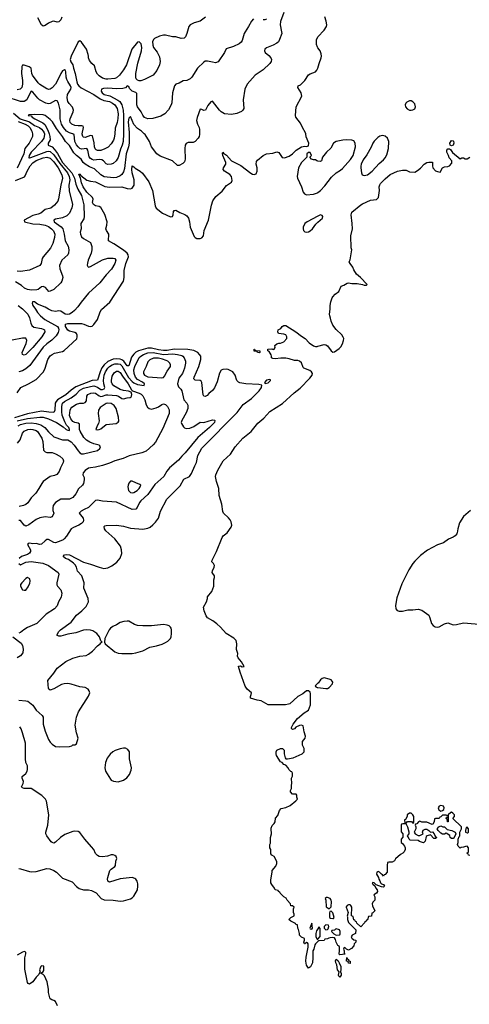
# Model space of a CAD drawing. Header units: inches. Extents: x 1603819 to 1745079, y 385938 to 533966.
# Tile 73 of 256: x 1616579 to 1621736, y 430016 to 441308. Entities that reach past the tile are written whole.
import ezdxf

# ---------------------------------------------------------------- set-up
doc = ezdxf.new("R2010")
doc.units = ezdxf.units.IN
doc.header["$MEASUREMENT"] = 0
for name, color, linetype in [('B6413', 7, 'Continuous'), ('B6414', 7, 'Continuous'), ('B6423', 7, 'Continuous'), ('B6424', 7, 'Continuous')]:
    doc.layers.add(name, color=color, linetype=linetype)

msp = doc.modelspace()

# ---------------------------------------------------------------- linework, layer by layer
at = {"layer": 'B6413', "color": 5}
for points, elevation in [([(1616862, 440000), (1616864, 439990), (1616856, 439950), (1616828, 439910), (1616711, 439790), (1616688, 439750), (1616684, 439724), (1616690, 439722), (1616707, 439727), (1616890, 439798), (1616910, 439801), (1616930, 439795), (1616970, 439759), (1617038, 439658), (1617126, 439550), (1617147, 439510), (1617155, 439470), (1617142, 439410), (1617146, 439346), (1617185, 439190), (1617178, 439150), (1617151, 439090), (1617121, 439059), (1617070, 439035), (1616990, 439020), (1616969, 439010), (1616976, 438990), (1617054, 438934), (1617073, 438910), (1617091, 438850), (1617101, 438770), (1617134, 438710), (1617143, 438670), (1617140, 438630), (1617133, 438610), (1617062, 438550), (1617034, 438490), (1617040, 438450), (1617071, 438370), (1617073, 438350), (1617064, 438310), (1617051, 438289), (1616970, 438215), (1616930, 438193), (1616912, 438192), (1616875, 438235), (1616850, 438247), (1616830, 438244), (1616790, 438213), (1616775, 438210), (1616714, 438206), (1616670, 438213), (1616634, 438230), (1616599, 438259), (1616530, 438302)], 360), ([(1616549, 437030), (1616591, 437089), (1616681, 437130), (1616770, 437183), (1616853, 437270), (1616872, 437310), (1616901, 437410), (1616930, 437453), (1616950, 437469), (1616977, 437483), (1617070, 437503), (1617090, 437513), (1617234, 437646), (1617239, 437670), (1617238, 437690), (1617230, 437710), (1617210, 437721), (1617150, 437736), (1617130, 437749), (1617105, 437790), (1617104, 437816), (1617130, 437825), (1617290, 437822), (1617316, 437816), (1617370, 437793), (1617390, 437790), (1617410, 437793), (1617430, 437811), (1617470, 437871), (1617502, 437958), (1617516, 437984), (1617613, 438067), (1617769, 438310), (1617777, 438350), (1617777, 438430), (1617795, 438510), (1617827, 438590), (1617825, 438610), (1617811, 438631), (1617770, 438665), (1617658, 438738), (1617597, 438770), (1617601, 438850), (1617575, 438890), (1617568, 438910), (1617578, 438950), (1617581, 438990), (1617554, 439074), (1617510, 439154), (1617490, 439167), (1617450, 439175), (1617426, 439190), (1617415, 439210), (1617422, 439250), (1617413, 439270), (1617350, 439328), (1617307, 439390), (1617290, 439435), (1617276, 439496), (1617270, 439502), (1617266, 439526), (1617259, 439530), (1617261, 439539), (1617270, 439538), (1617281, 439521), (1617350, 439468), (1617390, 439457), (1617450, 439448), (1617555, 439395), (1617610, 439387), (1617752, 439392), (1617813, 439373), (1617850, 439370), (1617870, 439377), (1617893, 439410), (1617892, 439472), (1617868, 439550), (1617865, 439590), (1617870, 439631), (1617890, 439620), (1617905, 439605), (1617961, 439570), (1617987, 439547), (1618061, 439450), (1618102, 439350), (1618133, 439173), (1618145, 439145), (1618216, 439090), (1618310, 439047), (1618330, 439051), (1618340, 439070), (1618344, 439110), (1618350, 439119), (1618359, 439121), (1618370, 439122), (1618417, 439097), (1618474, 439074), (1618497, 439057), (1618515, 439030), (1618526, 438990), (1618533, 438930), (1618582, 438822), (1618590, 438811), (1618610, 438800), (1618650, 438799), (1618670, 438805), (1618689, 438830), (1618696, 438890), (1618743, 439010), (1618779, 439181), (1618794, 439230), (1618830, 439281), (1618900, 439340), (1618950, 439406), (1619010, 439446), (1619017, 439463), (1619009, 439510), (1618990, 439531), (1618927, 439570), (1618914, 439590), (1618915, 439610), (1618943, 439650), (1618943, 439670), (1618908, 439750), (1618904, 439776), (1618910, 439787), (1618917, 439777), (1618953, 439753), (1619009, 439689), (1619115, 439635), (1619230, 439548), (1619250, 439535), (1619270, 439531), (1619290, 439542), (1619304, 439570), (1619303, 439610), (1619292, 439650), (1619297, 439683), (1619305, 439695), (1619370, 439751), (1619410, 439768), (1619481, 439779), (1619530, 439791), (1619550, 439785), (1619590, 439726), (1619618, 439722), (1619670, 439743), (1619709, 439771), (1619750, 439811), (1619810, 439851), (1619850, 439858), (1619870, 439852), (1619890, 439862), (1619895, 439890), (1619863, 439963), (1619860, 440000)], 320), ([(1616725, 440000), (1616728, 439990), (1616726, 439970), (1616688, 439892), (1616640, 439830), (1616627, 439770), (1616550, 439606)], 380), ([(1616916, 440000), (1616926, 439970), (1616928, 439930), (1616906, 439890), (1616906, 439870), (1616950, 439850), (1616980, 439820), (1617012, 439772), (1617069, 439670), (1617178, 439550), (1617208, 439490), (1617222, 439422), (1617246, 439366), (1617289, 439290), (1617315, 439185), (1617319, 439050), (1617315, 439025), (1617280, 438970), (1617286, 438910), (1617273, 438870), (1617275, 438850), (1617290, 438818), (1617310, 438797), (1617391, 438751), (1617405, 438705), (1617405, 438670), (1617398, 438630), (1617365, 438550), (1617356, 438516), (1617353, 438493), (1617359, 438479), (1617370, 438470), (1617390, 438476), (1617530, 438554), (1617590, 438572), (1617650, 438573), (1617670, 438568), (1617682, 438550), (1617671, 438510), (1617633, 438447), (1617570, 438381), (1617498, 438290), (1617369, 438171), (1617283, 438070), (1617246, 438014), (1617208, 437972), (1617182, 437950), (1617150, 437932), (1617130, 437927), (1617100, 437930), (1617050, 437966), (1617030, 437970), (1616990, 437963), (1616949, 437969), (1616910, 437987), (1616872, 438012), (1616785, 438045), (1616750, 438073), (1616727, 438073), (1616724, 438056), (1616731, 438030), (1616762, 437990), (1616783, 437950), (1616817, 437910), (1616868, 437868), (1617011, 437790), (1617026, 437770), (1617030, 437750), (1617021, 437719), (1616998, 437682), (1616947, 437633), (1616890, 437589), (1616850, 437552), (1616697, 437343), (1616650, 437302), (1616610, 437280), (1616570, 437270)], 340), ([(1617833, 440000), (1617835, 439890), (1617828, 439850), (1617802, 439770), (1617780, 439600), (1617770, 439562), (1617750, 439534), (1617730, 439517), (1617690, 439498), (1617655, 439495), (1617550, 439507), (1617510, 439529), (1617438, 439598), (1617381, 439621), (1617329, 439650), (1617309, 439670), (1617284, 439710), (1617229, 439749), (1617202, 439782), (1617150, 439865), (1617105, 439910), (1617071, 439970), (1617047, 440000)], 340), ([(1617768, 440000), (1617766, 439910), (1617756, 439870), (1617736, 439824), (1617710, 439726), (1617687, 439690), (1617650, 439658), (1617629, 439650), (1617590, 439647), (1617570, 439655), (1617540, 439690), (1617521, 439701), (1617490, 439703), (1617430, 439698), (1617410, 439703), (1617390, 439717), (1617376, 439736), (1617359, 439810), (1617350, 439829), (1617290, 439823), (1617270, 439832), (1617250, 439849), (1617230, 439873), (1617211, 439910), (1617203, 439990), (1617190, 439999), (1617185, 440000)], 360), ([(1617669, 440000), (1617664, 439950), (1617655, 439925), (1617630, 439884), (1617594, 439846), (1617555, 439825), (1617510, 439809), (1617470, 439808), (1617456, 439816), (1617446, 439826), (1617439, 439850), (1617434, 439894), (1617414, 439974), (1617390, 439978), (1617330, 439955), (1617310, 439960), (1617302, 439970), (1617295, 439995), (1617296, 440000)], 380), ([(1618641, 440000), (1618641, 439990), (1618637, 439970), (1618628, 439950), (1618590, 439910), (1618570, 439899), (1618510, 439901), (1618490, 439887), (1618478, 439870), (1618472, 439830), (1618479, 439710), (1618470, 439679), (1618450, 439657), (1618410, 439634), (1618390, 439635), (1618330, 439691), (1618190, 439741), (1618151, 439770), (1618090, 439851), (1618067, 439910), (1618018, 439990), (1618008, 440000)], 340), ([(1616530, 439462), (1616634, 439506), (1616642, 439518), (1616664, 439570), (1616701, 439630), (1616730, 439665), (1616770, 439693), (1616850, 439722), (1616890, 439730), (1616930, 439718), (1616970, 439679), (1617020, 439610), (1617064, 439530), (1617071, 439490), (1617050, 439410), (1617026, 439254), (1617015, 439225), (1616978, 439182), (1616935, 439145), (1616870, 439130), (1616823, 439090), (1616790, 439077), (1616730, 439063), (1616631, 439010), (1616633, 438990), (1616730, 438968), (1616810, 438963), (1616870, 438953), (1616910, 438935), (1616945, 438910), (1616967, 438887), (1616981, 438850), (1616980, 438810), (1616960, 438740), (1616934, 438686), (1616847, 438590), (1616838, 438570), (1616827, 438513), (1616811, 438489), (1616690, 438437), (1616590, 438420), (1616550, 438422)], 380), ([(1620000, 439687), (1619989, 439689), (1619970, 439702), (1619950, 439702), (1619926, 439710), (1619906, 439730), (1619926, 439750), (1619910, 439786), (1619890, 439786), (1619874, 439770), (1619874, 439730), (1619810, 439670), (1619778, 439610), (1619761, 439510), (1619764, 439490), (1619812, 439392), (1619830, 439330), (1619845, 439310), (1619870, 439299), (1619950, 439308), (1619996, 439324), (1620000, 439327)], 320), ([(1620000, 439054), (1619876, 438990), (1619849, 438970), (1619829, 438930), (1619829, 438910), (1619836, 438890), (1619850, 438876), (1619870, 438872), (1619890, 438876), (1619910, 438887), (1619937, 438910), (1619977, 438963), (1620000, 438984)], 320), ([(1616560, 438030), (1616610, 437993), (1616671, 437930), (1616693, 437890), (1616707, 437827), (1616719, 437799), (1616742, 437782), (1616830, 437768), (1616850, 437760), (1616863, 437750), (1616868, 437730), (1616832, 437670), (1616730, 437548), (1616670, 437486), (1616650, 437470), (1616630, 437462), (1616611, 437470), (1616609, 437490), (1616654, 437594), (1616660, 437630), (1616650, 437654), (1616610, 437655), (1616492, 437632)], 360), ([(1620000, 430737), (1619970, 430709), (1619963, 430697), (1619952, 430648), (1619943, 430630), (1619943, 430550), (1619936, 430490), (1619914, 430446), (1619890, 430429), (1619867, 430467), (1619861, 430510), (1619865, 430555), (1619889, 430670), (1619888, 430708), (1619882, 430722), (1619870, 430726), (1619850, 430708), (1619846, 430710), (1619838, 430730), (1619846, 430750), (1619846, 430770), (1619810, 430788), (1619789, 430809), (1619789, 430830), (1619776, 430876), (1619769, 430890), (1619766, 430926), (1619746, 430930), (1619742, 430942), (1619688, 430968), (1619666, 430990), (1619688, 431012), (1619726, 431030), (1619726, 431050), (1619718, 431070), (1619718, 431110), (1619726, 431130), (1619710, 431146), (1619690, 431146), (1619686, 431170), (1619648, 431210), (1619635, 431235), (1619608, 431250), (1619586, 431270), (1619566, 431290), (1619562, 431302), (1619546, 431310), (1619542, 431322), (1619510, 431328), (1619502, 431350), (1619470, 431389), (1619461, 431410), (1619458, 431442), (1619475, 431530), (1619475, 431550), (1619518, 431602), (1619528, 431630), (1619528, 431650), (1619522, 431670), (1619498, 431710), (1619470, 431726), (1619460, 431740), (1619458, 431790), (1619448, 431812), (1619448, 431850), (1619455, 431865), (1619455, 431930), (1619469, 431970), (1619469, 431990), (1619462, 432010), (1619463, 432037), (1619475, 432065), (1619498, 432090), (1619508, 432110), (1619515, 432150), (1619538, 432182), (1619560, 432240), (1619580, 432260), (1619630, 432273), (1619682, 432298), (1619748, 432350), (1619766, 432370), (1619758, 432390), (1619756, 432416), (1619750, 432426), (1619710, 432428), (1619687, 432453), (1619686, 432470), (1619698, 432490), (1619695, 432530), (1619702, 432550), (1619698, 432610), (1619707, 432633), (1619707, 432667), (1619702, 432682), (1619690, 432686), (1619666, 432710), (1619658, 432730), (1619630, 432758), (1619610, 432766), (1619588, 432788), (1619570, 432798), (1619524, 432870), (1619519, 432890), (1619521, 432910), (1619530, 432931), (1619570, 432951), (1619594, 432950), (1619612, 432930), (1619611, 432890), (1619623, 432843), (1619630, 432832), (1619650, 432831), (1619716, 432844), (1619818, 432890), (1619842, 432910), (1619841, 432950), (1619824, 432990), (1619822, 433030), (1619852, 433068), (1619856, 433090), (1619841, 433141), (1619830, 433208), (1619810, 433216), (1619788, 433212), (1619747, 433193), (1619730, 433175), (1619710, 433168), (1619698, 433178), (1619695, 433190), (1619717, 433230), (1619766, 433294), (1619843, 433357), (1619892, 433390), (1619913, 433450), (1619916, 433576), (1619910, 433595), (1619893, 433613), (1619870, 433612), (1619825, 433575), (1619770, 433547), (1619677, 433463), (1619663, 433457), (1619629, 433451), (1619430, 433452), (1619350, 433495), (1619303, 433503), (1619226, 433526), (1619226, 433546), (1619235, 433570), (1619236, 433590), (1619190, 433630), (1619166, 433666), (1619107, 433827), (1619088, 433890), (1619090, 433895), (1619110, 433897), (1619132, 433888), (1619152, 433890), (1619124, 433944), (1619084, 433990), (1619079, 434010), (1619080, 434040), (1619067, 434087), (1619071, 434150), (1619061, 434190), (1619036, 434216), (1618949, 434269), (1618882, 434342), (1618840, 434380), (1618795, 434415), (1618733, 434450), (1618717, 434470), (1618694, 434530), (1618689, 434570), (1618722, 434630), (1618735, 434670), (1618735, 434690), (1618784, 434750), (1618804, 434810), (1618805, 434885), (1618813, 434910), (1618814, 434930), (1618795, 434955), (1618788, 434970), (1618789, 434989), (1618809, 435030), (1618813, 435050), (1618802, 435070), (1618782, 435090), (1618785, 435110), (1618836, 435210), (1618900, 435370), (1618913, 435390), (1618958, 435422), (1619003, 435490), (1619011, 435510), (1619006, 435550), (1618994, 435574), (1618976, 435596), (1618916, 435650), (1618908, 435668), (1618897, 435750), (1618867, 435850), (1618862, 435930), (1618836, 436010), (1618825, 436070), (1618828, 436090), (1618850, 436143), (1618913, 436250), (1618996, 436324), (1619052, 436410), (1619138, 436510), (1619235, 436585), (1619310, 436679), (1619380, 436740), (1619450, 436816), (1619595, 436905), (1619727, 437030), (1619797, 437083), (1619905, 437195), (1619932, 437230), (1619937, 437250), (1619927, 437270), (1619905, 437285), (1619838, 437310), (1619830, 437321), (1619811, 437371), (1619790, 437391), (1619770, 437398), (1619730, 437400), (1619670, 437420), (1619630, 437428), (1619573, 437427), (1619510, 437420), (1619482, 437422), (1619469, 437430), (1619469, 437450), (1619464, 437464), (1619441, 437501), (1619426, 437510), (1619426, 437530), (1619470, 437532), (1619486, 437526), (1619498, 437530), (1619508, 437550), (1619506, 437570), (1619529, 437591), (1619550, 437598), (1619570, 437598), (1619610, 437612), (1619642, 437650), (1619642, 437670), (1619633, 437693), (1619610, 437702), (1619549, 437709), (1619538, 437730), (1619542, 437750), (1619573, 437767), (1619590, 437791), (1619610, 437801), (1619630, 437802), (1619747, 437730), (1619810, 437678), (1619853, 437650), (1619901, 437601), (1619948, 437568), (1619970, 437560), (1619990, 437560), (1620000, 437563)], 280), ([(1616570, 433504), (1616650, 433498), (1616672, 433492), (1616730, 433446), (1616769, 433389), (1616836, 433330), (1616850, 433311), (1616848, 433230), (1616870, 433147), (1616910, 433053), (1616930, 433022), (1616950, 433001), (1616990, 432973), (1617032, 432968), (1617150, 432971), (1617178, 432982), (1617190, 432992), (1617210, 432992), (1617230, 433002), (1617249, 433070), (1617229, 433130), (1617216, 433216), (1617230, 433310), (1617255, 433370), (1617369, 433550), (1617382, 433590), (1617377, 433610), (1617363, 433630), (1617330, 433650), (1617270, 433658), (1617170, 433687), (1617130, 433694), (1617090, 433692), (1617058, 433682), (1616970, 433635), (1616930, 433619), (1616914, 433630), (1616910, 433638), (1616901, 433730), (1616970, 433813), (1617009, 433871), (1617110, 433949), (1617190, 433986), (1617270, 434009), (1617342, 434018), (1617369, 434030), (1617414, 434066), (1617470, 434127), (1617502, 434150), (1617510, 434162), (1617526, 434170), (1617510, 434186), (1617493, 434230), (1617465, 434270), (1617418, 434298), (1617390, 434305), (1617350, 434310), (1617310, 434307), (1617223, 434277), (1617130, 434260), (1617050, 434237), (1617030, 434237), (1617007, 434250), (1617030, 434290), (1617048, 434310), (1617170, 434400), (1617230, 434480), (1617293, 434530), (1617340, 434580), (1617370, 434630), (1617364, 434670), (1617316, 434790), (1617320, 434850), (1617292, 434930), (1617243, 434983), (1617230, 435030), (1617215, 435055), (1617196, 435076), (1617139, 435119), (1617104, 435130), (1617076, 435150), (1617095, 435170), (1617113, 435173), (1617151, 435171), (1617310, 435085), (1617390, 435065), (1617490, 435028), (1617544, 435016), (1617590, 435022), (1617635, 435045), (1617692, 435088), (1617730, 435134), (1617750, 435185), (1617748, 435230), (1617736, 435270), (1617670, 435355), (1617567, 435447), (1617552, 435470), (1617550, 435496), (1617556, 435504), (1617572, 435508), (1617690, 435511), (1617770, 435501), (1617850, 435477), (1617990, 435464), (1618050, 435476), (1618076, 435490), (1618106, 435514), (1618136, 435544), (1618170, 435590), (1618196, 435670), (1618267, 435810), (1618418, 435962), (1618460, 436040), (1618526, 436070), (1618550, 436102), (1618588, 436192), (1618608, 436230), (1618621, 436310), (1618670, 436393), (1619075, 436805), (1619144, 436896), (1619236, 436964), (1619325, 437050), (1619352, 437090), (1619356, 437116), (1619323, 437123), (1619172, 437132), (1619104, 437144), (1619090, 437150), (1619071, 437171), (1619050, 437230), (1619022, 437270), (1618970, 437296), (1618950, 437299), (1618910, 437297), (1618890, 437288), (1618870, 437254), (1618844, 437155), (1618815, 437085), (1618790, 437055), (1618750, 437021), (1618730, 436997), (1618706, 436986), (1618690, 436992), (1618685, 437005), (1618668, 437148), (1618661, 437161), (1618650, 437170), (1618590, 437175), (1618577, 437190), (1618580, 437210), (1618633, 437330), (1618656, 437410), (1618655, 437450), (1618643, 437470), (1618624, 437490), (1618575, 437515), (1618507, 437527), (1618350, 437531), (1618270, 437516), (1618230, 437514), (1618170, 437521), (1618090, 437541), (1618050, 437540), (1617940, 437510), (1617910, 437494), (1617887, 437473), (1617862, 437438), (1617830, 437338), (1617810, 437337), (1617772, 437392), (1617750, 437407), (1617730, 437413), (1617690, 437418), (1617650, 437414), (1617590, 437387), (1617549, 437351), (1617523, 437317), (1617503, 437270), (1617470, 437174), (1617410, 437170), (1617224, 437096), (1617170, 437061), (1617110, 437006), (1617014, 436950), (1616996, 436930), (1616987, 436910), (1616981, 436830), (1616976, 436810), (1616970, 436805), (1616914, 436806), (1616830, 436818), (1616670, 436789), (1616518, 436742)], 320), ([(1616550, 436707), (1616670, 436735), (1616810, 436750), (1616850, 436749), (1616911, 436730), (1617002, 436690), (1617079, 436639), (1617112, 436610), (1617130, 436599), (1617150, 436597), (1617152, 436610), (1617142, 436630), (1617118, 436658), (1617096, 436696), (1617068, 436772), (1617061, 436810), (1617061, 436870), (1617071, 436910), (1617092, 436930), (1617168, 436972), (1617226, 437014), (1617270, 437061), (1617310, 437082), (1617390, 437102), (1617430, 437107), (1617470, 437095), (1617510, 437068), (1617530, 437066), (1617547, 437073), (1617555, 437090), (1617543, 437130), (1617541, 437170), (1617550, 437230), (1617564, 437270), (1617589, 437310), (1617610, 437332), (1617638, 437350), (1617670, 437362), (1617710, 437363), (1617730, 437356), (1617750, 437340), (1617826, 437206), (1617870, 437157), (1617890, 437143), (1617930, 437125), (1618008, 437112), (1618011, 437130), (1617987, 437150), (1617930, 437182), (1617907, 437207), (1617893, 437250), (1617890, 437293), (1617898, 437330), (1617950, 437433), (1617967, 437450), (1618000, 437470), (1618050, 437488), (1618110, 437490), (1618230, 437470), (1618334, 437474), (1618389, 437469), (1618437, 437457), (1618450, 437450), (1618467, 437430), (1618481, 437390), (1618481, 437370), (1618470, 437310), (1618447, 437250), (1618405, 437195), (1618391, 437130), (1618399, 437099), (1618428, 437070), (1618440, 437050), (1618461, 436950), (1618497, 436910), (1618508, 436888), (1618507, 436850), (1618490, 436800), (1618437, 436710), (1618433, 436690), (1618436, 436676), (1618459, 436639), (1618470, 436628), (1618490, 436619), (1618530, 436623), (1618577, 436643), (1618650, 436692), (1618690, 436690), (1618790, 436718), (1618815, 436715), (1618819, 436710), (1618813, 436690), (1618755, 436630), (1618622, 436518), (1618479, 436341), (1618438, 436302), (1618402, 436258), (1618299, 436170), (1618266, 436130), (1618234, 436070), (1618130, 435976), (1618050, 435864), (1617970, 435790), (1617954, 435770), (1617928, 435712), (1617910, 435694), (1617870, 435692), (1617690, 435776), (1617530, 435787), (1617470, 435798), (1617450, 435795), (1617370, 435712), (1617318, 435690), (1617284, 435670), (1617263, 435650), (1617306, 435590), (1617313, 435570), (1617307, 435550), (1617290, 435530), (1617256, 435510), (1617195, 435485), (1617171, 435469), (1617115, 435385), (1617090, 435354), (1617076, 435344), (1617050, 435330), (1616990, 435310), (1616970, 435314), (1616910, 435347), (1616890, 435346), (1616870, 435333), (1616830, 435292), (1616810, 435290), (1616770, 435302), (1616730, 435297), (1616690, 435306), (1616678, 435302), (1616670, 435290), (1616702, 435230), (1616705, 435210), (1616693, 435190), (1616670, 435175), (1616599, 435150), (1616575, 435130)], 340), ([(1616561, 436650), (1616590, 436664), (1616650, 436679), (1616710, 436684), (1616770, 436678), (1616822, 436662), (1616869, 436630), (1616910, 436580), (1616970, 436525), (1617070, 436491), (1617130, 436491), (1617170, 436467), (1617205, 436430), (1617250, 436364), (1617270, 436342), (1617290, 436331), (1617310, 436328), (1617472, 436368), (1617498, 436390), (1617506, 436410), (1617500, 436420), (1617491, 436430), (1617430, 436443), (1617383, 436463), (1617347, 436487), (1617316, 436516), (1617271, 436590), (1617265, 436610), (1617266, 436670), (1617250, 436681), (1617210, 436690), (1617190, 436701), (1617166, 436730), (1617152, 436770), (1617157, 436830), (1617164, 436850), (1617176, 436864), (1617230, 436897), (1617270, 436911), (1617310, 436912), (1617330, 436917), (1617344, 436936), (1617348, 436992), (1617360, 437010), (1617394, 437026), (1617430, 437028), (1617450, 437023), (1617490, 436993), (1617510, 436986), (1617530, 436989), (1617570, 437005), (1617590, 437006), (1617690, 436998), (1617712, 436992), (1617750, 436965), (1617770, 436958), (1617810, 436970), (1617846, 436974), (1617858, 436982), (1617863, 436990), (1617864, 437010), (1617856, 437036), (1617827, 437047), (1617770, 437055), (1617730, 437067), (1617659, 437110), (1617640, 437130), (1617632, 437150), (1617631, 437170), (1617641, 437219), (1617662, 437258), (1617690, 437278), (1617710, 437277), (1617730, 437262), (1617758, 437218), (1617825, 437130), (1617863, 437063), (1617873, 437053), (1617950, 437024), (1617972, 437012), (1617990, 436995), (1618013, 436950), (1618031, 436890), (1618046, 436866), (1618065, 436850), (1618090, 436843), (1618145, 436855), (1618173, 436867), (1618210, 436895), (1618230, 436901), (1618250, 436893), (1618273, 436873), (1618293, 436833), (1618295, 436790), (1618220, 436620), (1618136, 436464), (1618109, 436431), (1618030, 436361), (1617979, 436341), (1617835, 436305), (1617765, 436275), (1617670, 436250), (1617610, 436222), (1617530, 436197), (1617450, 436178), (1617390, 436170), (1617370, 436164), (1617330, 436137), (1617306, 436110), (1617302, 436090), (1617317, 436057), (1617319, 436030), (1617312, 435990), (1617301, 435970), (1617254, 435926), (1617225, 435870), (1617190, 435829), (1617150, 435810), (1617050, 435810), (1616990, 435770), (1616965, 435735), (1616958, 435710), (1616960, 435680), (1616970, 435650), (1616950, 435608), (1616930, 435598), (1616870, 435607), (1616810, 435596), (1616770, 435577), (1616685, 435515), (1616650, 435501), (1616630, 435510), (1616590, 435565), (1616570, 435564)], 360), ([(1616553, 436450), (1616586, 436490), (1616613, 436567), (1616630, 436590), (1616671, 436609), (1616707, 436613), (1616731, 436610), (1616770, 436597), (1616785, 436585), (1616832, 436510), (1616846, 436470), (1616853, 436373), (1616870, 436351), (1616890, 436345), (1616950, 436344), (1616990, 436331), (1617041, 436301), (1617073, 436270), (1617080, 436250), (1617078, 436230), (1617048, 436170), (1617032, 436128), (1617007, 436093), (1616980, 436080), (1616930, 436069), (1616850, 436010), (1616833, 435990), (1616800, 435930), (1616763, 435877), (1616710, 435826), (1616671, 435769), (1616651, 435749), (1616623, 435737), (1616575, 435725)], 380), ([(1616570, 435070), (1616590, 435058), (1616650, 435085), (1616710, 435093), (1616843, 435077), (1616910, 435048), (1617020, 434970), (1617028, 434950), (1617005, 434850), (1617006, 434826), (1617012, 434810), (1617052, 434770), (1617061, 434730), (1617054, 434686), (1617026, 434630), (1617010, 434585), (1616977, 434550), (1616883, 434490), (1616777, 434383), (1616670, 434336), (1616625, 434310), (1616590, 434279), (1616570, 434273)], 340), ([(1616501, 434230), (1616596, 434156), (1616611, 434130), (1616619, 434090), (1616614, 434046), (1616587, 434013), (1616551, 433989)], 340), ([(1620000, 433698), (1619968, 433670), (1619976, 433656), (1619990, 433651), (1620000, 433650)], 280), ([(1616570, 431572), (1616590, 431570), (1616690, 431539), (1616710, 431537), (1616770, 431540), (1616890, 431575), (1616926, 431570), (1616970, 431550), (1617000, 431530), (1617070, 431464), (1617181, 431421), (1617230, 431367), (1617263, 431343), (1617310, 431328), (1617370, 431330), (1617403, 431323), (1617455, 431295), (1617514, 431230), (1617550, 431214), (1617650, 431210), (1617730, 431198), (1617770, 431201), (1617850, 431225), (1617870, 431237), (1617890, 431258), (1617929, 431329), (1617936, 431370), (1617936, 431396), (1617928, 431428), (1617911, 431451), (1617899, 431459), (1617870, 431470), (1617730, 431457), (1617610, 431417), (1617589, 431430), (1617586, 431450), (1617589, 431470), (1617615, 431550), (1617630, 431567), (1617670, 431597), (1617678, 431610), (1617683, 431657), (1617692, 431690), (1617684, 431710), (1617670, 431721), (1617650, 431729), (1617630, 431730), (1617585, 431715), (1617530, 431706), (1617490, 431711), (1617470, 431724), (1617450, 431747), (1617428, 431790), (1617404, 431824), (1617326, 431910), (1617270, 431985), (1617250, 431998), (1617210, 432001), (1617190, 431997), (1617098, 431962), (1617048, 431930), (1616990, 431874), (1616970, 431866), (1616950, 431872), (1616941, 431881), (1616890, 431950), (1616878, 431970), (1616878, 431990), (1616901, 432070), (1616912, 432190), (1616885, 432345), (1616874, 432370), (1616835, 432410), (1616711, 432491), (1616630, 432490), (1616610, 432498), (1616600, 432510), (1616620, 432550), (1616624, 432570), (1616608, 432610), (1616607, 432630), (1616650, 432663), (1616665, 432690), (1616670, 432710), (1616667, 432750), (1616651, 432790), (1616645, 432830), (1616644, 433010), (1616613, 433130), (1616596, 433176), (1616579, 433199)], 320), ([(1620000, 430882), (1619983, 430857), (1619976, 430830), (1619975, 430790), (1619990, 430762), (1619998, 430762), (1620000, 430764)], 280), ([(1617011, 430000), (1616989, 430049), (1616970, 430061), (1616947, 430067), (1616930, 430079), (1616924, 430090), (1616910, 430150), (1616908, 430190), (1616893, 430273), (1616862, 430342), (1616850, 430358), (1616826, 430370), (1616826, 430374), (1616850, 430394), (1616855, 430405), (1616858, 430430), (1616855, 430455), (1616830, 430458), (1616822, 430450), (1616806, 430410), (1616814, 430386), (1616810, 430386), (1616800, 430360), (1616770, 430329), (1616730, 430275), (1616690, 430246), (1616675, 430255), (1616668, 430268), (1616639, 430419), (1616640, 430550), (1616650, 430594), (1616650, 430615), (1616630, 430621), (1616610, 430613), (1616550, 430581)], 320)]:
    msp.add_lwpolyline(points, dxfattribs=dict(at, elevation=elevation))
for points, elevation in [([(1619330, 437486), (1619306, 437490), (1619302, 437502), (1619270, 437508), (1619269, 437531), (1619274, 437530), (1619278, 437518), (1619290, 437514), (1619334, 437510), (1619334, 437490)], 280), ([(1618170, 437426), (1618114, 437426), (1618072, 437408), (1618050, 437383), (1618031, 437329), (1617999, 437270), (1618000, 437250), (1618011, 437231), (1618050, 437211), (1618210, 437201), (1618230, 437206), (1618241, 437219), (1618270, 437279), (1618307, 437330), (1618310, 437350), (1618301, 437370), (1618279, 437390), (1618259, 437399), (1618216, 437416)], 360), ([(1619450, 437181), (1619410, 437172), (1619386, 437146), (1619395, 437135), (1619430, 437145), (1619455, 437170), (1619456, 437176)], 320), ([(1617590, 436912), (1617570, 436905), (1617501, 436859), (1617483, 436830), (1617480, 436790), (1617492, 436708), (1617484, 436676), (1617467, 436650), (1617452, 436610), (1617470, 436605), (1617490, 436609), (1617510, 436616), (1617570, 436664), (1617684, 436676), (1617709, 436691), (1617717, 436703), (1617714, 436750), (1617687, 436850), (1617664, 436884), (1617630, 436907)], 380), ([(1617870, 436017), (1617850, 436016), (1617830, 435993), (1617823, 435970), (1617820, 435950), (1617828, 435910), (1617850, 435886), (1617870, 435883), (1617890, 435886), (1617927, 435910), (1617948, 435930), (1617962, 435950), (1617968, 435970), (1617958, 435978), (1617910, 435996)], 360), ([(1616670, 434911), (1616650, 434898), (1616602, 434850), (1616589, 434830), (1616590, 434810), (1616610, 434771), (1616630, 434764), (1616650, 434767), (1616676, 434804), (1616695, 434845), (1616701, 434870), (1616695, 434895)], 360), ([(1617810, 434412), (1617772, 434408), (1617730, 434396), (1617691, 434369), (1617648, 434350), (1617620, 434330), (1617605, 434310), (1617555, 434210), (1617551, 434170), (1617558, 434150), (1617670, 434060), (1617710, 434042), (1617750, 434038), (1617870, 434038), (1617910, 434046), (1617990, 434068), (1618070, 434112), (1618150, 434128), (1618213, 434147), (1618250, 434164), (1618278, 434182), (1618308, 434210), (1618316, 434230), (1618322, 434270), (1618321, 434310), (1618318, 434330), (1618310, 434343), (1618295, 434355), (1618270, 434365), (1618230, 434371), (1618090, 434355), (1617990, 434355), (1617930, 434360), (1617897, 434370), (1617830, 434410)], 320), ([(1617770, 432954), (1617730, 432947), (1617674, 432926), (1617649, 432911), (1617617, 432883), (1617581, 432838), (1617562, 432790), (1617555, 432730), (1617562, 432690), (1617603, 432630), (1617619, 432599), (1617628, 432588), (1617655, 432575), (1617710, 432568), (1617770, 432586), (1617807, 432613), (1617837, 432650), (1617858, 432702), (1617862, 432730), (1617840, 432830), (1617837, 432910), (1617819, 432939), (1617793, 432953)], 320), ([(1619930, 430946), (1619905, 430890), (1619910, 430882), (1619930, 430878), (1619939, 430890)], 280)]:
    msp.add_lwpolyline(points, close=True, dxfattribs=dict(at, elevation=elevation))
at = {"layer": 'B6414', "color": 5}
for points, elevation in [([(1619609, 441391), (1619570, 441286), (1619567, 441247), (1619583, 441170), (1619584, 441150), (1619560, 441080), (1619546, 441054), (1619530, 441038), (1619485, 441015), (1619410, 440986), (1619392, 440970), (1619387, 440950), (1619396, 440930), (1619438, 440898), (1619461, 440870), (1619469, 440850), (1619464, 440830), (1619450, 440807), (1619370, 440731), (1619280, 440670), (1619190, 440570), (1619162, 440510), (1619141, 440390), (1619149, 440290), (1619139, 440270), (1619124, 440256), (1619071, 440231), (1619010, 440219), (1618930, 440230), (1618890, 440250), (1618870, 440270), (1618790, 440373), (1618770, 440367), (1618738, 440322), (1618710, 440271), (1618690, 440265), (1618670, 440277), (1618650, 440281), (1618614, 440186), (1618608, 440150), (1618617, 440110), (1618637, 440070), (1618641, 440050), (1618641, 440000)], 340), ([(1617062, 441338), (1617050, 441305), (1617030, 441282), (1617010, 441281), (1616971, 441291), (1616950, 441288), (1616911, 441269), (1616870, 441240), (1616850, 441235), (1616830, 441247), (1616786, 441330)], 420), ([(1618710, 441337), (1618651, 441289), (1618579, 441270), (1618536, 441250), (1618521, 441230), (1618498, 441150), (1618480, 441110), (1618465, 441095), (1618430, 441093), (1618370, 441110), (1618330, 441112), (1618250, 441130), (1618230, 441130), (1618181, 441119), (1618126, 441094), (1618116, 441084), (1618104, 441056), (1618105, 441015), (1618115, 440990), (1618156, 440936), (1618183, 440883), (1618190, 440830), (1618183, 440790), (1618154, 440726), (1618110, 440673), (1618010, 440621), (1617970, 440606), (1617950, 440607), (1617930, 440614), (1617916, 440630), (1617910, 440650), (1617912, 440692), (1617933, 440810), (1617976, 440950), (1617982, 440990), (1617973, 441030), (1617950, 441054), (1617930, 441051), (1617867, 440970), (1617804, 440790), (1617770, 440732), (1617723, 440670), (1617690, 440641), (1617670, 440633), (1617590, 440625), (1617570, 440626), (1617530, 440638), (1617490, 440663), (1617470, 440684), (1617455, 440710), (1617438, 440778), (1617405, 440805), (1617378, 440838), (1617369, 440869), (1617370, 440890), (1617365, 440910), (1617344, 440970), (1617290, 441049), (1617270, 441066), (1617250, 441052), (1617171, 440890), (1617159, 440850), (1617166, 440826), (1617189, 440790), (1617196, 440750), (1617216, 440690), (1617234, 440594), (1617243, 440570), (1617258, 440550), (1617286, 440526), (1617430, 440450), (1617501, 440401), (1617543, 440383), (1617610, 440368), (1617644, 440350), (1617671, 440330), (1617697, 440290), (1617708, 440230), (1617706, 440174), (1617699, 440130), (1617675, 440065), (1617669, 440000)], 380), ([(1619262, 441318), (1619236, 441290), (1619205, 441230), (1619164, 441170), (1619154, 441150), (1619131, 441069), (1619120, 441050), (1619095, 441030), (1619030, 440999), (1618946, 440974), (1618927, 440930), (1618857, 440823), (1618826, 440814), (1618790, 440819), (1618734, 440834), (1618708, 440832), (1618690, 440822), (1618618, 440750), (1618553, 440650), (1618535, 440630), (1618498, 440610), (1618455, 440605), (1618410, 440580), (1618369, 440570), (1618356, 440550), (1618333, 440470), (1618324, 440356), (1618316, 440330), (1618285, 440275), (1618245, 440230), (1618198, 440202), (1618106, 440174), (1618050, 440172), (1618030, 440177), (1618010, 440188), (1617991, 440211), (1617972, 440250), (1617930, 440310), (1617922, 440330), (1617922, 440462), (1617913, 440473), (1617869, 440490), (1617840, 440520), (1617830, 440540), (1617810, 440551), (1617794, 440526), (1617763, 440517), (1617690, 440513), (1617590, 440521), (1617542, 440518), (1617517, 440510), (1617515, 440490), (1617526, 440470), (1617550, 440451), (1617614, 440434), (1617705, 440385), (1617726, 440370), (1617751, 440331), (1617766, 440270), (1617771, 440210), (1617768, 440000)], 360), ([(1619410, 441313), (1619390, 441306), (1619370, 441308)], 360), ([(1620000, 440985), (1619994, 440994), (1619982, 441022), (1619985, 441075), (1619999, 441110), (1620000, 441111)], 320), ([(1617296, 440000), (1617312, 440070), (1617307, 440087), (1617292, 440092), (1617249, 440089), (1617210, 440094), (1617176, 440110), (1617160, 440130), (1617155, 440150), (1617157, 440170), (1617194, 440250), (1617197, 440270), (1617184, 440304), (1617146, 440346), (1617132, 440370), (1617123, 440410), (1617129, 440450), (1617167, 440510), (1617169, 440530), (1617163, 440550), (1617130, 440599), (1617121, 440621), (1617113, 440650), (1617109, 440709), (1617105, 440725), (1617094, 440734), (1617070, 440721), (1617050, 440690), (1617014, 440610), (1616990, 440570), (1616950, 440526), (1616930, 440512), (1616912, 440508), (1616890, 440515), (1616810, 440566), (1616790, 440583), (1616725, 440670), (1616717, 440690), (1616711, 440751), (1616687, 440767), (1616630, 440787), (1616610, 440786), (1616604, 440770), (1616599, 440690), (1616612, 440610), (1616613, 440570), (1616603, 440530), (1616584, 440510), (1616550, 440502)], 380), ([(1619860, 440000), (1619859, 440010), (1619823, 440070), (1619800, 440120), (1619745, 440190), (1619743, 440210), (1619749, 440310), (1619817, 440430), (1619809, 440470), (1619769, 440530), (1619775, 440550), (1619798, 440562), (1619851, 440609), (1619890, 440674), (1619910, 440688), (1619970, 440710), (1619989, 440730), (1620000, 440750), (1620000, 440752)], 320), ([(1617185, 440000), (1617150, 440009), (1617115, 440030), (1617080, 440070), (1617058, 440110), (1617045, 440170), (1617045, 440275), (1617023, 440350), (1617010, 440378), (1616990, 440381), (1616930, 440346), (1616910, 440343), (1616881, 440350), (1616808, 440388), (1616787, 440407), (1616730, 440478), (1616710, 440487), (1616690, 440455), (1616662, 440390), (1616630, 440371), (1616590, 440371), (1616423, 440423)], 360), ([(1616510, 440235), (1616586, 440170), (1616690, 440138), (1616750, 440096), (1616805, 440070), (1616830, 440052), (1616849, 440030), (1616859, 440010), (1616862, 440000)], 360), ([(1617047, 440000), (1617000, 440060), (1616957, 440137), (1616930, 440164), (1616870, 440210), (1616850, 440215), (1616750, 440219), (1616684, 440216), (1616678, 440210), (1616710, 440206), (1616724, 440190), (1616754, 440170), (1616845, 440125), (1616866, 440106), (1616901, 440041), (1616916, 440000)], 340), ([(1618008, 440000), (1617976, 440030), (1617930, 440059), (1617890, 440107), (1617850, 440197), (1617830, 440177), (1617825, 440135), (1617833, 440013), (1617833, 440000)], 340), ([(1616561, 440141), (1616641, 440110), (1616675, 440090), (1616694, 440070), (1616718, 440030), (1616725, 440000)], 380)]:
    msp.add_lwpolyline(points, dxfattribs=dict(at, elevation=elevation))
at = {"layer": 'B6423', "color": 5}
for points, elevation in [([(1620000, 439327), (1620030, 439350), (1620079, 439401), (1620157, 439503), (1620207, 439550), (1620259, 439581), (1620280, 439600), (1620374, 439706), (1620402, 439750), (1620430, 439850), (1620427, 439890), (1620410, 439917), (1620387, 439927), (1620330, 439930), (1620287, 439927), (1620207, 439910), (1620180, 439890), (1620147, 439833), (1620099, 439790), (1620051, 439730), (1620042, 439690), (1620030, 439682), (1620000, 439687)], 320), ([(1620000, 437563), (1620070, 437582), (1620090, 437579), (1620110, 437567), (1620152, 437512), (1620170, 437495), (1620190, 437497), (1620243, 437537), (1620262, 437558), (1620281, 437590), (1620294, 437630), (1620295, 437650), (1620288, 437668), (1620273, 437693), (1620210, 437755), (1620170, 437804), (1620150, 437850), (1620145, 437885), (1620136, 437910), (1620132, 437930), (1620142, 437990), (1620141, 438030), (1620147, 438073), (1620163, 438117), (1620170, 438131), (1620199, 438161), (1620238, 438190), (1620266, 438250), (1620298, 438262), (1620334, 438286), (1620350, 438291), (1620390, 438281), (1620450, 438282), (1620511, 438271), (1620530, 438263), (1620555, 438265), (1620566, 438270), (1620489, 438350), (1620444, 438390), (1620410, 438438), (1620399, 438470), (1620368, 438510), (1620358, 438530), (1620368, 438552), (1620389, 438670), (1620382, 438690), (1620376, 438830), (1620395, 438910), (1620394, 438970), (1620380, 439070), (1620390, 439099), (1620490, 439185), (1620510, 439197), (1620601, 439239), (1620670, 439247), (1620683, 439257), (1620693, 439270), (1620705, 439350), (1620703, 439390), (1620710, 439415), (1620718, 439430), (1620770, 439482), (1620830, 439532), (1620913, 439570), (1620970, 439581), (1621010, 439582), (1621050, 439564), (1621110, 439561), (1621142, 439578), (1621176, 439604), (1621218, 439650), (1621250, 439672), (1621270, 439674), (1621313, 439673), (1621312, 439630), (1621318, 439610), (1621350, 439576), (1621370, 439565), (1621402, 439558), (1621429, 439610), (1621450, 439621), (1621490, 439625), (1621509, 439631), (1621536, 439664), (1621535, 439690), (1621504, 439724), (1621499, 439750), (1621477, 439790), (1621478, 439810), (1621490, 439825), (1621510, 439827), (1621520, 439820), (1621544, 439784), (1621630, 439711), (1621650, 439722), (1621670, 439722), (1621690, 439712), (1621710, 439712), (1621742, 439730)], 280), ([(1620000, 438984), (1620052, 439030), (1620057, 439050), (1620050, 439064), (1620030, 439069), (1620000, 439054)], 320), ([(1621750, 435679), (1621670, 435610), (1621623, 435537), (1621603, 435470), (1621598, 435422), (1621593, 435410), (1621574, 435390), (1621550, 435374), (1621496, 435350), (1621439, 435310), (1621370, 435284), (1621255, 435225), (1621177, 435163), (1621110, 435097), (1621090, 435073), (1621043, 434997), (1620963, 434837), (1620904, 434676), (1620888, 434588), (1620893, 434553), (1620910, 434533), (1620930, 434526), (1620970, 434525), (1621030, 434541), (1621090, 434539), (1621150, 434547), (1621190, 434537), (1621270, 434479), (1621284, 434450), (1621303, 434383), (1621321, 434360), (1621346, 434346), (1621370, 434341), (1621390, 434345), (1621450, 434379), (1621490, 434391), (1621550, 434369), (1621590, 434372), (1621670, 434390), (1621890, 434371)], 280), ([(1620000, 433650), (1620090, 433639), (1620110, 433639), (1620130, 433648), (1620166, 433690), (1620169, 433710), (1620163, 433723), (1620150, 433737), (1620130, 433746), (1620070, 433759), (1620050, 433752), (1620030, 433736), (1620001, 433699), (1620000, 433698)], 280), ([(1621742, 431722), (1621727, 431727), (1621722, 431742), (1621708, 431748), (1621710, 431754), (1621722, 431758), (1621726, 431770), (1621728, 431810), (1621710, 431828), (1621693, 431827), (1621670, 431818), (1621644, 431816), (1621630, 431806), (1621608, 431828), (1621602, 431850), (1621608, 431870), (1621608, 431910), (1621618, 431942), (1621626, 431950), (1621626, 431990), (1621636, 432004), (1621646, 432030), (1621646, 432050), (1621547, 432147), (1621566, 432170), (1621566, 432190), (1621546, 432210), (1621530, 432218), (1621524, 432216), (1621494, 432190), (1621492, 432108), (1621486, 432110), (1621482, 432142), (1621466, 432150), (1621482, 432158), (1621486, 432170), (1621482, 432182), (1621470, 432186), (1621430, 432186), (1621410, 432166), (1621398, 432162), (1621390, 432146), (1621350, 432146), (1621338, 432142), (1621332, 432110), (1621318, 432082), (1621310, 432078), (1621250, 432106), (1621190, 432106), (1621170, 432118), (1621154, 432110), (1621133, 432087), (1621118, 432082), (1621114, 432070), (1621122, 432050), (1621122, 432030), (1621102, 431990), (1621114, 431970), (1621150, 431952), (1621170, 431952), (1621206, 431970), (1621198, 431990), (1621208, 432012), (1621230, 432025), (1621250, 432025), (1621271, 432011), (1621290, 431992), (1621313, 431993), (1621332, 431972), (1621345, 431945), (1621362, 431930), (1621350, 431918), (1621330, 431918), (1621290, 431958), (1621254, 431950), (1621241, 431939), (1621230, 431886), (1621210, 431868), (1621164, 431884), (1621150, 431895), (1621058, 431898), (1621046, 431910), (1621036, 431936), (1621026, 431950), (1621047, 431973), (1621048, 431990), (1621030, 432048), (1621010, 432086), (1620973, 432087), (1620958, 432082), (1620954, 432070), (1620953, 431993), (1620974, 431970), (1620974, 431934), (1620954, 431910), (1620954, 431870), (1620970, 431862), (1620992, 431830), (1621002, 431810), (1621002, 431790), (1620990, 431766), (1620974, 431750), (1620945, 431735), (1620890, 431686), (1620879, 431661), (1620850, 431648), (1620813, 431647), (1620798, 431642), (1620792, 431610), (1620794, 431530), (1620770, 431506), (1620758, 431502), (1620750, 431486), (1620742, 431502), (1620727, 431507), (1620706, 431530), (1620690, 431538), (1620674, 431530), (1620672, 431510), (1620694, 431470), (1620698, 431450), (1620711, 431431), (1620718, 431410), (1620730, 431398), (1620751, 431391), (1620762, 431370), (1620750, 431358), (1620730, 431362), (1620666, 431386), (1620646, 431410), (1620630, 431415), (1620622, 431410), (1620630, 431394), (1620654, 431374), (1620662, 431350), (1620678, 431330), (1620682, 431310), (1620671, 431289), (1620642, 431270), (1620653, 431247), (1620654, 431210), (1620630, 431186), (1620622, 431170), (1620625, 431145), (1620652, 431090), (1620630, 431066), (1620618, 431062), (1620613, 431027), (1620578, 431022), (1620570, 430986), (1620558, 430982), (1620554, 430970), (1620538, 430962), (1620534, 430950), (1620490, 430906), (1620447, 430947), (1620442, 430962), (1620430, 430966), (1620422, 430982), (1620410, 430986), (1620402, 431022), (1620386, 431030), (1620388, 431130), (1620378, 431150), (1620370, 431158), (1620350, 431158), (1620334, 431150), (1620324, 431136), (1620322, 431130), (1620345, 431070), (1620334, 431026), (1620338, 431018), (1620338, 430990), (1620350, 430954), (1620434, 430870), (1620432, 430830), (1620394, 430810), (1620382, 430790), (1620390, 430774), (1620410, 430754), (1620434, 430750), (1620434, 430730), (1620414, 430710), (1620412, 430688), (1620384, 430656), (1620350, 430638), (1620327, 430647), (1620310, 430666), (1620298, 430662), (1620294, 430650), (1620302, 430630), (1620302, 430602), (1620314, 430590), (1620250, 430582), (1620238, 430590), (1620243, 430597), (1620249, 430630), (1620249, 430670), (1620242, 430682), (1620229, 430690), (1620209, 430729), (1620201, 430761), (1620190, 430778), (1620170, 430782), (1620140, 430780), (1620124, 430776), (1620110, 430766), (1620078, 430762), (1620072, 430748), (1620010, 430746), (1620000, 430737)], 280), ([(1620000, 430764), (1620027, 430793), (1620027, 430887), (1620010, 430906), (1620007, 430893), (1620000, 430882)], 280)]:
    msp.add_lwpolyline(points, dxfattribs=dict(at, elevation=elevation))
for points, elevation in [([(1620742, 439978), (1620710, 439973), (1620685, 439955), (1620645, 439915), (1620628, 439890), (1620610, 439847), (1620562, 439758), (1620519, 439701), (1620496, 439650), (1620492, 439628), (1620490, 439610), (1620500, 439550), (1620509, 439529), (1620530, 439520), (1620570, 439530), (1620622, 439570), (1620702, 439658), (1620750, 439700), (1620770, 439724), (1620790, 439759), (1620809, 439830), (1620813, 439910), (1620797, 439950), (1620770, 439972)], 320), ([(1621530, 439860), (1621518, 439870), (1621514, 439890), (1621530, 439922), (1621550, 439917), (1621553, 439913), (1621560, 439890), (1621550, 439870)], 280), ([(1621410, 432295), (1621390, 432288), (1621378, 432270), (1621385, 432245), (1621410, 432231), (1621430, 432238), (1621442, 432250), (1621449, 432270), (1621438, 432290)], 280), ([(1621070, 432208), (1621050, 432208), (1621022, 432190), (1621022, 432170), (1621004, 432136), (1620994, 432130), (1620998, 432098), (1621010, 432094), (1621028, 432112), (1621072, 432112), (1621090, 432094), (1621098, 432102), (1621098, 432170), (1621088, 432190)], 280), ([(1621530, 431918), (1621518, 431930), (1621513, 431953), (1621470, 431978), (1621450, 431966), (1621430, 431968), (1621410, 431978), (1621378, 432010), (1621366, 432030), (1621386, 432050), (1621410, 432062), (1621433, 432053), (1621450, 432052), (1621481, 432021), (1621534, 432010), (1621574, 431990), (1621582, 431970), (1621558, 431922), (1621550, 431918)], 280), ([(1621710, 432046), (1621698, 432042), (1621694, 432010), (1621694, 431990), (1621710, 431982), (1621718, 431982), (1621726, 431990), (1621726, 432030)], 280), ([(1620110, 431243), (1620098, 431242), (1620082, 431230), (1620091, 431211), (1620093, 431133), (1620130, 431112), (1620150, 431134), (1620156, 431196), (1620152, 431212), (1620139, 431230)], 280), ([(1620150, 431086), (1620138, 431082), (1620133, 431067), (1620133, 431013), (1620144, 431004), (1620170, 431002), (1620178, 431002), (1620186, 431010), (1620170, 431066)], 280), ([(1620090, 430928), (1620072, 430910), (1620072, 430890), (1620090, 430872), (1620110, 430874), (1620118, 430882), (1620126, 430910), (1620122, 430922)], 280), ([(1620210, 430882), (1620201, 430879), (1620190, 430866), (1620158, 430862), (1620154, 430850), (1620184, 430824), (1620210, 430811), (1620250, 430814), (1620255, 430825), (1620255, 430850), (1620246, 430870)], 280), ([(1620370, 430486), (1620350, 430488), (1620346, 430506), (1620329, 430510), (1620330, 430554), (1620338, 430538), (1620352, 430532), (1620354, 430514), (1620371, 430511)], 280), ([(1620250, 430329), (1620238, 430338), (1620235, 430350), (1620242, 430390), (1620226, 430410), (1620215, 430470), (1620204, 430490), (1620202, 430518), (1620210, 430534), (1620230, 430514), (1620245, 430490), (1620261, 430450), (1620263, 430417), (1620258, 430390), (1620265, 430370), (1620265, 430350)], 280)]:
    msp.add_lwpolyline(points, close=True, dxfattribs=dict(at, elevation=elevation))
at = {"layer": 'B6424', "color": 5, "elevation": 320}
for points in [[(1620000, 441111), (1620072, 441188), (1620098, 441230), (1620102, 441250), (1620096, 441290), (1620079, 441339)], [(1620000, 440752), (1620013, 440807), (1620037, 440870), (1620041, 440890), (1620037, 440917), (1620024, 440950), (1620000, 440985)]]:
    msp.add_lwpolyline(points, dxfattribs=at)
msp.add_lwpolyline([(1621070, 440376), (1621050, 440376), (1621019, 440361), (1621009, 440350), (1621001, 440330), (1621006, 440310), (1621025, 440285), (1621050, 440272), (1621070, 440270), (1621090, 440273), (1621110, 440285), (1621119, 440310), (1621110, 440341), (1621090, 440366)], close=True, dxfattribs=at)

doc.saveas('drawing.dxf')
